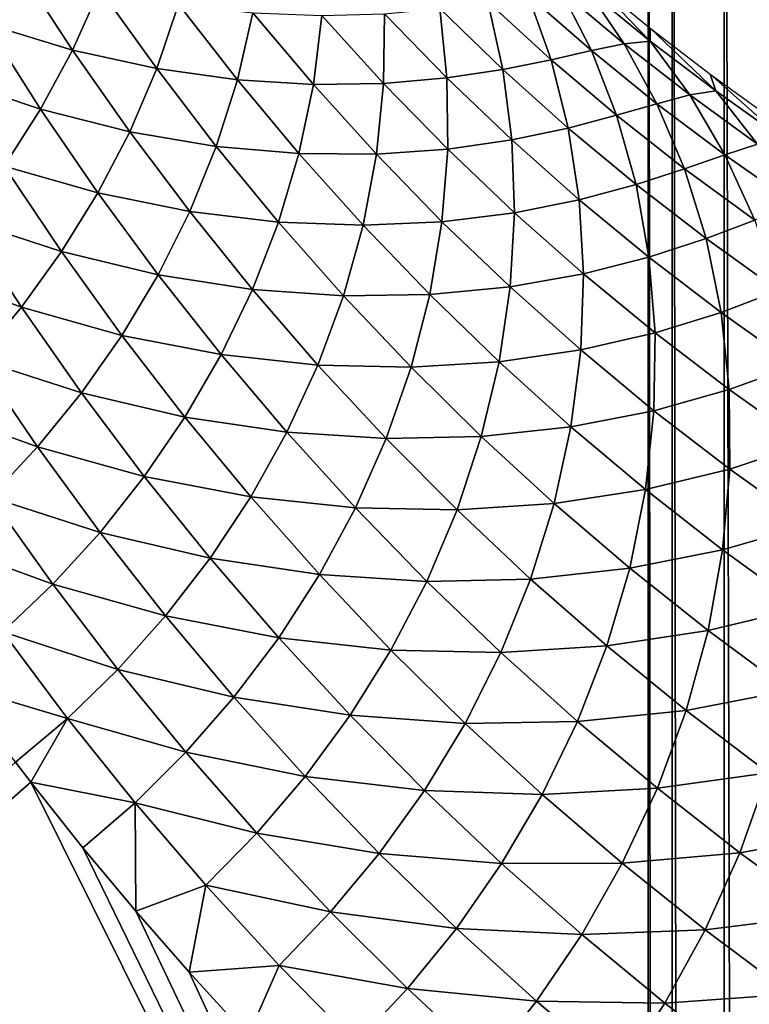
# Model space of a CAD drawing. Header units: millimetres. Extents: x -100 to 100, y -30 to 32.
# Tile 71 of 127: x -6.696 to -6.293, y 8.076 to 8.619. Entities that reach past the tile are written whole.
import ezdxf

# ---------------------------------------------------------------- set-up
doc = ezdxf.new("R2010")
doc.units = ezdxf.units.MM
doc.header["$LTSCALE"] = 81.481481
for name, color, linetype in [('3', 7, 'CONTINUOUS'), ('53', 7, 'CONTINUOUS'), ('6', 7, 'CONTINUOUS'), ('61', 7, 'CONTINUOUS'), ('62', 7, 'CONTINUOUS'), ('65', 7, 'CONTINUOUS'), ('67', 7, 'CONTINUOUS'), ('71', 7, 'CONTINUOUS'), ('75', 7, 'CONTINUOUS'), ('81', 7, 'CONTINUOUS'), ('83', 7, 'CONTINUOUS')]:
    doc.layers.add(name, color=color, linetype=linetype)

msp = doc.modelspace()

# ---------------------------------------------------------------- linework, layer by layer
at = {"layer": '3', "color": 7, "linetype": 'Continuous'}
for points in [[(-100, 30, -2), (100, 30, -2), (-100, -30, -2), (-100, 30, -2)], [(-100, -30, -2), (100, 30, -2), (100, -30, -2), (-100, -30, -2)]]:
    msp.add_3dface(points, dxfattribs=at)
at = {"layer": '53', "color": 7, "linetype": 'Continuous'}
for points in [[(79, 27.8, 669.2), (-79, 27.8, 669.2), (79, -27.8, 669.2), (79, 27.8, 669.2)], [(79, -27.8, 669.2), (-79, 27.8, 669.2), (-79, -27.8, 669.2), (79, -27.8, 669.2)]]:
    msp.add_3dface(points, dxfattribs=at)
at = {"layer": '6', "color": 7, "linetype": 'Continuous'}
for points in [[(-98, -28), (98, -28), (-98, 28), (-98, -28)], [(-98, 28), (98, -28), (98, 28), (-98, 28)]]:
    msp.add_3dface(points, dxfattribs=at)
at = {"layer": '61', "color": 7, "linetype": 'Continuous'}
for points in [[(51, 23, 14), (51, -23, 14), (-50, -23, 14), (51, 23, 14)], [(-50, 23, 14), (51, 23, 14), (-50, -23, 14), (-50, 23, 14)]]:
    msp.add_3dface(points, dxfattribs=at)
at = {"layer": '62', "color": 7, "linetype": 'Continuous'}
for points in [[(-50, -23, 18), (51, -23, 18), (-50, 23, 18), (-50, -23, 18)], [(-50, 23, 18), (51, -23, 18), (51, 23, 18), (-50, 23, 18)]]:
    msp.add_3dface(points, dxfattribs=at)
at = {"layer": '65', "linetype": 'Continuous'}
for points in [[(-38, 12, 3.1), (-38, -12, 3.1), (-6.02126, -10.19768, 3.1), (-38, 12, 3.1)], [(-6.34912, 9.4876, 3.1), (-38, 12, 3.1), (-6.34912, -9.4876, 3.1), (-6.34912, 9.4876, 3.1)], [(-6.34912, -9.4876, 3.1), (-38, 12, 3.1), (-6.34648, -9.60356, 3.1), (-6.34912, -9.4876, 3.1)], [(-6.34648, -9.60356, 3.1), (-38, 12, 3.1), (-6.32807, -9.71811, 3.1), (-6.34648, -9.60356, 3.1)], [(-6.32807, -9.71811, 3.1), (-38, 12, 3.1), (-6.29423, -9.8291, 3.1), (-6.32807, -9.71811, 3.1)], [(-6.29423, -9.8291, 3.1), (-38, 12, 3.1), (-6.2456, -9.93442, 3.1), (-6.29423, -9.8291, 3.1)], [(-6.2456, -9.93442, 3.1), (-38, 12, 3.1), (-6.1831, -10.03212, 3.1), (-6.2456, -9.93442, 3.1)], [(-6.1831, -10.03212, 3.1), (-38, 12, 3.1), (-6.10784, -10.12044, 3.1), (-6.1831, -10.03212, 3.1)], [(-6.10784, -10.12044, 3.1), (-38, 12, 3.1), (-6.02126, -10.19768, 3.1), (-6.10784, -10.12044, 3.1)], [(-6.33594, 9.37234, 3.1), (-6.34912, 9.4876, 3.1), (-6.33594, -9.37234, 3.1), (-6.33594, 9.37234, 3.1)], [(-6.33594, -9.37234, 3.1), (-6.34912, 9.4876, 3.1), (-6.34912, -9.4876, 3.1), (-6.33594, -9.37234, 3.1)], [(-6.30719, 9.25993, 3.1), (-6.33594, 9.37234, 3.1), (-6.30719, -9.25993, 3.1), (-6.30719, 9.25993, 3.1)], [(-6.30719, -9.25993, 3.1), (-6.33594, 9.37234, 3.1), (-6.33594, -9.37234, 3.1), (-6.30719, -9.25993, 3.1)], [(-6.2634, 9.15249, 3.1), (-6.30719, 9.25993, 3.1), (-6.2634, -9.15249, 3.1), (-6.2634, 9.15249, 3.1)], [(-6.2634, -9.15249, 3.1), (-6.30719, 9.25993, 3.1), (-6.30719, -9.25993, 3.1), (-6.2634, -9.15249, 3.1)]]:
    msp.add_3dface(points, dxfattribs=at)
at = {"layer": '67', "color": 253, "linetype": 'Continuous', "true_color": 0xaab4c3}
for points in [[(-6.68972, 8.19895, 8.84546), (-7.23274, 7.72474, 8.84618), (-6.69816, 8.20996, 8.86906), (-6.68972, 8.19895, 8.84546)], [(-6.14867, 7.11176, 6.9428), (-7.23274, 7.72474, 8.84618), (-6.68972, 8.19895, 8.84546), (-6.14867, 7.11176, 6.9428)], [(-6.14867, 7.11176, 6.9428), (-6.68972, 8.19895, 8.84546), (-6.66094, 8.16272, 8.76692), (-6.14867, 7.11176, 6.9428)], [(-6.14867, 7.11176, 6.9428), (-6.66094, 8.16272, 8.76692), (-6.6318, 8.12783, 8.6901), (-6.14867, 7.11176, 6.9428)], [(-6.60242, 8.09421, 8.61501), (-6.14867, 7.11176, 6.9428), (-6.6318, 8.12783, 8.6901), (-6.60242, 8.09421, 8.61501)], [(-6.56992, 8.05873, 8.53455), (-6.14867, 7.11176, 6.9428), (-6.60242, 8.09421, 8.61501), (-6.56992, 8.05873, 8.53455)]]:
    msp.add_3dface(points, dxfattribs=at)
at = {"layer": '71', "color": 253, "linetype": 'Continuous', "true_color": 0xaab4c3}
for points in [[(-6.66672, 8.60254, 9.22755), (-6.71444, 8.61702, 9.34023), (-6.6967, 8.64854, 9.32871), (-6.66672, 8.60254, 9.22755)], [(-6.66672, 8.60254, 9.22755), (-6.6967, 8.64854, 9.32871), (-6.65161, 8.63623, 9.21479), (-6.66672, 8.60254, 9.22755)], [(-6.34796, 8.60755, 8.04106), (-6.38284, 8.6361, 8.14193), (-6.38125, 8.64199, 8.05016), (-6.34796, 8.60755, 8.04106)], [(-6.34804, 8.61474, 7.95295), (-6.34796, 8.60755, 8.04106), (-6.38125, 8.64199, 8.05016), (-6.34804, 8.61474, 7.95295)], [(-6.62028, 8.59233, 9.1137), (-6.66672, 8.60254, 9.22755), (-6.65161, 8.63623, 9.21479), (-6.62028, 8.59233, 9.1137)], [(-6.62028, 8.59233, 9.1137), (-6.65161, 8.63623, 9.21479), (-6.60823, 8.62789, 9.09966), (-6.62028, 8.59233, 9.1137)], [(-6.4027, 8.59727, 8.40683), (-6.43761, 8.62911, 8.50733), (-6.41539, 8.63276, 8.38611), (-6.4027, 8.59727, 8.40683)], [(-6.38047, 8.60232, 8.28555), (-6.41539, 8.63276, 8.38611), (-6.39725, 8.63541, 8.26426), (-6.38047, 8.60232, 8.28555)], [(-6.38047, 8.60232, 8.28555), (-6.4027, 8.59727, 8.40683), (-6.41539, 8.63276, 8.38611), (-6.38047, 8.60232, 8.28555)], [(-6.36235, 8.60608, 8.16356), (-6.39725, 8.63541, 8.26426), (-6.38284, 8.6361, 8.14193), (-6.36235, 8.60608, 8.16356)], [(-6.36235, 8.60608, 8.16356), (-6.38047, 8.60232, 8.28555), (-6.39725, 8.63541, 8.26426), (-6.36235, 8.60608, 8.16356)], [(-6.34796, 8.60755, 8.04106), (-6.36235, 8.60608, 8.16356), (-6.38284, 8.6361, 8.14193), (-6.34796, 8.60755, 8.04106)], [(-6.57576, 8.58614, 8.99867), (-6.62028, 8.59233, 9.1137), (-6.60823, 8.62789, 9.09966), (-6.57576, 8.58614, 8.99867)], [(-6.57576, 8.58614, 8.99867), (-6.60823, 8.62789, 9.09966), (-6.56723, 8.62318, 8.98334), (-6.57576, 8.58614, 8.99867)], [(-6.42927, 8.59191, 8.52725), (-6.46406, 8.62541, 8.62775), (-6.43761, 8.62911, 8.50733), (-6.42927, 8.59191, 8.52725)], [(-6.4027, 8.59727, 8.40683), (-6.42927, 8.59191, 8.52725), (-6.43761, 8.62911, 8.50733), (-6.4027, 8.59727, 8.40683)], [(-6.53385, 8.5836, 8.88247), (-6.57576, 8.58614, 8.99867), (-6.56723, 8.62318, 8.98334), (-6.53385, 8.5836, 8.88247)], [(-6.53385, 8.5836, 8.88247), (-6.56723, 8.62318, 8.98334), (-6.52919, 8.62164, 8.86585), (-6.53385, 8.5836, 8.88247)], [(-6.49513, 8.58419, 8.76512), (-6.53385, 8.5836, 8.88247), (-6.52919, 8.62164, 8.86585), (-6.49513, 8.58419, 8.76512)], [(-6.49513, 8.58419, 8.76512), (-6.52919, 8.62164, 8.86585), (-6.49466, 8.62263, 8.74729), (-6.49513, 8.58419, 8.76512)], [(-6.46015, 8.58723, 8.6467), (-6.49513, 8.58419, 8.76512), (-6.49466, 8.62263, 8.74729), (-6.46015, 8.58723, 8.6467)], [(-6.46015, 8.58723, 8.6467), (-6.49466, 8.62263, 8.74729), (-6.46406, 8.62541, 8.62775), (-6.46015, 8.58723, 8.6467)], [(-6.42927, 8.59191, 8.52725), (-6.46015, 8.58723, 8.6467), (-6.46406, 8.62541, 8.62775), (-6.42927, 8.59191, 8.52725)], [(-6.68438, 8.56993, 9.23904), (-6.7344, 8.5868, 9.35048), (-6.71444, 8.61702, 9.34023), (-6.68438, 8.56993, 9.23904)], [(-6.68438, 8.56993, 9.23904), (-6.71444, 8.61702, 9.34023), (-6.66672, 8.60254, 9.22755), (-6.68438, 8.56993, 9.23904)], [(-6.31183, 8.58003, 7.94048), (-6.34796, 8.60755, 8.04106), (-6.34804, 8.61474, 7.95295), (-6.31183, 8.58003, 7.94048)], [(-6.31496, 8.58934, 7.8596), (-6.31183, 8.58003, 7.94048), (-6.34804, 8.61474, 7.95295), (-6.31496, 8.58934, 7.8596)], [(-6.3443, 8.57302, 8.18537), (-6.38047, 8.60232, 8.28555), (-6.36235, 8.60608, 8.16356), (-6.3443, 8.57302, 8.18537)], [(-6.32622, 8.57782, 8.06321), (-6.36235, 8.60608, 8.16356), (-6.34796, 8.60755, 8.04106), (-6.32622, 8.57782, 8.06321)], [(-6.32622, 8.57782, 8.06321), (-6.3443, 8.57302, 8.18537), (-6.36235, 8.60608, 8.16356), (-6.32622, 8.57782, 8.06321)], [(-6.31183, 8.58003, 7.94048), (-6.32622, 8.57782, 8.06321), (-6.34796, 8.60755, 8.04106), (-6.31183, 8.58003, 7.94048)], [(-6.63517, 8.55753, 9.1265), (-6.68438, 8.56993, 9.23904), (-6.66672, 8.60254, 9.22755), (-6.63517, 8.55753, 9.1265)], [(-6.63517, 8.55753, 9.1265), (-6.66672, 8.60254, 9.22755), (-6.62028, 8.59233, 9.1137), (-6.63517, 8.55753, 9.1265)], [(-6.36653, 8.5666, 8.30675), (-6.4027, 8.59727, 8.40683), (-6.38047, 8.60232, 8.28555), (-6.36653, 8.5666, 8.30675)], [(-6.3443, 8.57302, 8.18537), (-6.36653, 8.5666, 8.30675), (-6.38047, 8.60232, 8.28555), (-6.3443, 8.57302, 8.18537)], [(-6.39319, 8.5596, 8.4272), (-6.42927, 8.59191, 8.52725), (-6.4027, 8.59727, 8.40683), (-6.39319, 8.5596, 8.4272)], [(-6.36653, 8.5666, 8.30675), (-6.39319, 8.5596, 8.4272), (-6.4027, 8.59727, 8.40683), (-6.36653, 8.5666, 8.30675)], [(-6.58742, 8.54947, 9.01282), (-6.63517, 8.55753, 9.1265), (-6.62028, 8.59233, 9.1137), (-6.58742, 8.54947, 9.01282)], [(-6.58742, 8.54947, 9.01282), (-6.62028, 8.59233, 9.1137), (-6.57576, 8.58614, 8.99867), (-6.58742, 8.54947, 9.01282)], [(-6.42431, 8.55305, 8.5466), (-6.46015, 8.58723, 8.6467), (-6.42927, 8.59191, 8.52725), (-6.42431, 8.55305, 8.5466)], [(-6.39319, 8.5596, 8.4272), (-6.42431, 8.55305, 8.5466), (-6.42927, 8.59191, 8.52725), (-6.39319, 8.5596, 8.4272)], [(-6.27443, 8.55354, 7.84022), (-6.31183, 8.58003, 7.94048), (-6.31496, 8.58934, 7.8596), (-6.27443, 8.55354, 7.84022)], [(-6.28196, 8.56565, 7.76975), (-6.27443, 8.55354, 7.84022), (-6.31496, 8.58934, 7.8596), (-6.28196, 8.56565, 7.76975)], [(-6.70438, 8.53866, 9.24918), (-6.7344, 8.5868, 9.35048), (-6.68438, 8.56993, 9.23904), (-6.70438, 8.53866, 9.24918)], [(-6.54182, 8.54549, 8.89799), (-6.58742, 8.54947, 9.01282), (-6.57576, 8.58614, 8.99867), (-6.54182, 8.54549, 8.89799)], [(-6.54182, 8.54549, 8.89799), (-6.57576, 8.58614, 8.99867), (-6.53385, 8.5836, 8.88247), (-6.54182, 8.54549, 8.89799)], [(-6.49906, 8.54517, 8.782), (-6.54182, 8.54549, 8.89799), (-6.53385, 8.5836, 8.88247), (-6.49906, 8.54517, 8.782)], [(-6.49906, 8.54517, 8.782), (-6.53385, 8.5836, 8.88247), (-6.49513, 8.58419, 8.76512), (-6.49906, 8.54517, 8.782)], [(-6.45972, 8.54794, 8.66487), (-6.49906, 8.54517, 8.782), (-6.49513, 8.58419, 8.76512), (-6.45972, 8.54794, 8.66487)], [(-6.45972, 8.54794, 8.66487), (-6.49513, 8.58419, 8.76512), (-6.46015, 8.58723, 8.6467), (-6.45972, 8.54794, 8.66487)], [(-6.42431, 8.55305, 8.5466), (-6.45972, 8.54794, 8.66487), (-6.46015, 8.58723, 8.6467), (-6.42431, 8.55305, 8.5466)], [(-6.30687, 8.54485, 8.08556), (-6.3443, 8.57302, 8.18537), (-6.32622, 8.57782, 8.06321), (-6.30687, 8.54485, 8.08556)], [(-6.28884, 8.55065, 7.96319), (-6.32622, 8.57782, 8.06321), (-6.31183, 8.58003, 7.94048), (-6.28884, 8.55065, 7.96319)], [(-6.28884, 8.55065, 7.96319), (-6.30687, 8.54485, 8.08556), (-6.32622, 8.57782, 8.06321), (-6.28884, 8.55065, 7.96319)], [(-6.27443, 8.55354, 7.84022), (-6.28884, 8.55065, 7.96319), (-6.31183, 8.58003, 7.94048), (-6.27443, 8.55354, 7.84022)], [(-6.32909, 8.53711, 8.20709), (-6.36653, 8.5666, 8.30675), (-6.3443, 8.57302, 8.18537), (-6.32909, 8.53711, 8.20709)], [(-6.30687, 8.54485, 8.08556), (-6.32909, 8.53711, 8.20709), (-6.3443, 8.57302, 8.18537), (-6.30687, 8.54485, 8.08556)], [(-6.65274, 8.52381, 9.13795), (-6.70438, 8.53866, 9.24918), (-6.68438, 8.56993, 9.23904), (-6.65274, 8.52381, 9.13795)], [(-6.65274, 8.52381, 9.13795), (-6.68438, 8.56993, 9.23904), (-6.63517, 8.55753, 9.1265), (-6.65274, 8.52381, 9.13795)], [(-6.35583, 8.52849, 8.3276), (-6.39319, 8.5596, 8.4272), (-6.36653, 8.5666, 8.30675), (-6.35583, 8.52849, 8.3276)], [(-6.32909, 8.53711, 8.20709), (-6.35583, 8.52849, 8.3276), (-6.36653, 8.5666, 8.30675), (-6.32909, 8.53711, 8.20709)], [(-6.60207, 8.51355, 9.02566), (-6.65274, 8.52381, 9.13795), (-6.63517, 8.55753, 9.1265), (-6.60207, 8.51355, 9.02566)], [(-6.60207, 8.51355, 9.02566), (-6.63517, 8.55753, 9.1265), (-6.58742, 8.54947, 9.01282), (-6.60207, 8.51355, 9.02566)], [(-6.38716, 8.52008, 8.44696), (-6.42431, 8.55305, 8.5466), (-6.39319, 8.5596, 8.4272), (-6.38716, 8.52008, 8.44696)], [(-6.35583, 8.52849, 8.3276), (-6.38716, 8.52008, 8.44696), (-6.39319, 8.5596, 8.4272), (-6.35583, 8.52849, 8.3276)], [(-6.42295, 8.51292, 8.56511), (-6.45972, 8.54794, 8.66487), (-6.42431, 8.55305, 8.5466), (-6.42295, 8.51292, 8.56511)], [(-6.38716, 8.52008, 8.44696), (-6.42295, 8.51292, 8.56511), (-6.42431, 8.55305, 8.5466), (-6.38716, 8.52008, 8.44696)], [(-6.26818, 8.51783, 7.98612), (-6.30687, 8.54485, 8.08556), (-6.28884, 8.55065, 7.96319), (-6.26818, 8.51783, 7.98612)], [(-6.55307, 8.50771, 8.91225), (-6.60207, 8.51355, 9.02566), (-6.58742, 8.54947, 9.01282), (-6.55307, 8.50771, 8.91225)], [(-6.55307, 8.50771, 8.91225), (-6.58742, 8.54947, 9.01282), (-6.54182, 8.54549, 8.89799), (-6.55307, 8.50771, 8.91225)], [(-6.50644, 8.506, 8.79771), (-6.55307, 8.50771, 8.91225), (-6.54182, 8.54549, 8.89799), (-6.50644, 8.506, 8.79771)], [(-6.50644, 8.506, 8.79771), (-6.54182, 8.54549, 8.89799), (-6.49906, 8.54517, 8.782), (-6.50644, 8.506, 8.79771)], [(-6.46288, 8.50796, 8.68201), (-6.50644, 8.506, 8.79771), (-6.49906, 8.54517, 8.782), (-6.46288, 8.50796, 8.68201)], [(-6.46288, 8.50796, 8.68201), (-6.49906, 8.54517, 8.782), (-6.45972, 8.54794, 8.66487), (-6.46288, 8.50796, 8.68201)], [(-6.42295, 8.51292, 8.56511), (-6.46288, 8.50796, 8.68201), (-6.45972, 8.54794, 8.66487), (-6.42295, 8.51292, 8.56511)], [(-6.29037, 8.50881, 8.10783), (-6.32909, 8.53711, 8.20709), (-6.30687, 8.54485, 8.08556), (-6.29037, 8.50881, 8.10783)], [(-6.26818, 8.51783, 7.98612), (-6.29037, 8.50881, 8.10783), (-6.30687, 8.54485, 8.08556), (-6.26818, 8.51783, 7.98612)], [(-6.67275, 8.49147, 9.14797), (-6.72645, 8.50896, 9.25793), (-6.70438, 8.53866, 9.24918), (-6.67275, 8.49147, 9.14797)], [(-6.67275, 8.49147, 9.14797), (-6.70438, 8.53866, 9.24918), (-6.65274, 8.52381, 9.13795), (-6.67275, 8.49147, 9.14797)], [(-6.31716, 8.49861, 8.22843), (-6.35583, 8.52849, 8.3276), (-6.32909, 8.53711, 8.20709), (-6.31716, 8.49861, 8.22843)], [(-6.29037, 8.50881, 8.10783), (-6.31716, 8.49861, 8.22843), (-6.32909, 8.53711, 8.20709), (-6.29037, 8.50881, 8.10783)], [(-6.34868, 8.48835, 8.34779), (-6.38716, 8.52008, 8.44696), (-6.35583, 8.52849, 8.3276), (-6.34868, 8.48835, 8.34779)], [(-6.31716, 8.49861, 8.22843), (-6.34868, 8.48835, 8.34779), (-6.35583, 8.52849, 8.3276), (-6.31716, 8.49861, 8.22843)], [(-6.61952, 8.47872, 9.03706), (-6.67275, 8.49147, 9.14797), (-6.65274, 8.52381, 9.13795), (-6.61952, 8.47872, 9.03706)], [(-6.61952, 8.47872, 9.03706), (-6.65274, 8.52381, 9.13795), (-6.60207, 8.51355, 9.02566), (-6.61952, 8.47872, 9.03706)], [(-6.38482, 8.47914, 8.46583), (-6.42295, 8.51292, 8.56511), (-6.38716, 8.52008, 8.44696), (-6.38482, 8.47914, 8.46583)], [(-6.34868, 8.48835, 8.34779), (-6.38482, 8.47914, 8.46583), (-6.38716, 8.52008, 8.44696), (-6.34868, 8.48835, 8.34779)], [(-6.56744, 8.47066, 8.92512), (-6.61952, 8.47872, 9.03706), (-6.60207, 8.51355, 9.02566), (-6.56744, 8.47066, 8.92512)], [(-6.56744, 8.47066, 8.92512), (-6.60207, 8.51355, 9.02566), (-6.55307, 8.50771, 8.91225), (-6.56744, 8.47066, 8.92512)], [(-6.42531, 8.47197, 8.58253), (-6.46288, 8.50796, 8.68201), (-6.42295, 8.51292, 8.56511), (-6.42531, 8.47197, 8.58253)], [(-6.38482, 8.47914, 8.46583), (-6.42531, 8.47197, 8.58253), (-6.42295, 8.51292, 8.56511), (-6.38482, 8.47914, 8.46583)], [(-6.69494, 8.46076, 9.15653), (-6.75034, 8.48105, 9.26526), (-6.72645, 8.50896, 9.25793), (-6.69494, 8.46076, 9.15653)], [(-6.69494, 8.46076, 9.15653), (-6.72645, 8.50896, 9.25793), (-6.67275, 8.49147, 9.14797), (-6.69494, 8.46076, 9.15653)], [(-6.51725, 8.46711, 8.81209), (-6.56744, 8.47066, 8.92512), (-6.55307, 8.50771, 8.91225), (-6.51725, 8.46711, 8.81209)], [(-6.51725, 8.46711, 8.81209), (-6.55307, 8.50771, 8.91225), (-6.50644, 8.506, 8.79771), (-6.51725, 8.46711, 8.81209)], [(-6.46964, 8.46773, 8.69793), (-6.50644, 8.506, 8.79771), (-6.46288, 8.50796, 8.68201), (-6.46964, 8.46773, 8.69793)], [(-6.42531, 8.47197, 8.58253), (-6.46964, 8.46773, 8.69793), (-6.46288, 8.50796, 8.68201), (-6.42531, 8.47197, 8.58253)], [(-6.27718, 8.46996, 8.12969), (-6.31716, 8.49861, 8.22843), (-6.29037, 8.50881, 8.10783), (-6.27718, 8.46996, 8.12969)], [(-6.46964, 8.46773, 8.69793), (-6.51725, 8.46711, 8.81209), (-6.50644, 8.506, 8.79771), (-6.46964, 8.46773, 8.69793)], [(-6.30885, 8.45788, 8.24909), (-6.34868, 8.48835, 8.34779), (-6.31716, 8.49861, 8.22843), (-6.30885, 8.45788, 8.24909)], [(-6.27718, 8.46996, 8.12969), (-6.30885, 8.45788, 8.24909), (-6.31716, 8.49861, 8.22843), (-6.27718, 8.46996, 8.12969)], [(-6.63953, 8.4453, 9.04695), (-6.69494, 8.46076, 9.15653), (-6.67275, 8.49147, 9.14797), (-6.63953, 8.4453, 9.04695)], [(-6.63953, 8.4453, 9.04695), (-6.67275, 8.49147, 9.14797), (-6.61952, 8.47872, 9.03706), (-6.63953, 8.4453, 9.04695)], [(-6.34533, 8.44662, 8.36705), (-6.38482, 8.47914, 8.46583), (-6.34868, 8.48835, 8.34779), (-6.34533, 8.44662, 8.36705)], [(-6.30885, 8.45788, 8.24909), (-6.34533, 8.44662, 8.36705), (-6.34868, 8.48835, 8.34779), (-6.30885, 8.45788, 8.24909)], [(-6.71902, 8.4319, 9.16359), (-6.75034, 8.48105, 9.26526), (-6.69494, 8.46076, 9.15653), (-6.71902, 8.4319, 9.16359)], [(-6.58475, 8.43471, 8.93646), (-6.63953, 8.4453, 9.04695), (-6.61952, 8.47872, 9.03706), (-6.58475, 8.43471, 8.93646)], [(-6.58475, 8.43471, 8.93646), (-6.61952, 8.47872, 9.03706), (-6.56744, 8.47066, 8.92512), (-6.58475, 8.43471, 8.93646)], [(-6.38634, 8.43724, 8.48356), (-6.42531, 8.47197, 8.58253), (-6.38482, 8.47914, 8.46583), (-6.38634, 8.43724, 8.48356)], [(-6.34533, 8.44662, 8.36705), (-6.38634, 8.43724, 8.48356), (-6.38482, 8.47914, 8.46583), (-6.34533, 8.44662, 8.36705)], [(-6.53132, 8.42892, 8.82498), (-6.58475, 8.43471, 8.93646), (-6.56744, 8.47066, 8.92512), (-6.53132, 8.42892, 8.82498)], [(-6.53132, 8.42892, 8.82498), (-6.56744, 8.47066, 8.92512), (-6.51725, 8.46711, 8.81209), (-6.53132, 8.42892, 8.82498)], [(-6.43141, 8.43068, 8.59865), (-6.46964, 8.46773, 8.69793), (-6.42531, 8.47197, 8.58253), (-6.43141, 8.43068, 8.59865)], [(-6.38634, 8.43724, 8.48356), (-6.43141, 8.43068, 8.59865), (-6.42531, 8.47197, 8.58253), (-6.38634, 8.43724, 8.48356)], [(-6.26768, 8.42867, 8.15084), (-6.30885, 8.45788, 8.24909), (-6.27718, 8.46996, 8.12969), (-6.26768, 8.42867, 8.15084)], [(-6.47997, 8.42771, 8.71241), (-6.53132, 8.42892, 8.82498), (-6.51725, 8.46711, 8.81209), (-6.47997, 8.42771, 8.71241)], [(-6.47997, 8.42771, 8.71241), (-6.51725, 8.46711, 8.81209), (-6.46964, 8.46773, 8.69793), (-6.47997, 8.42771, 8.71241)], [(-6.43141, 8.43068, 8.59865), (-6.47997, 8.42771, 8.71241), (-6.46964, 8.46773, 8.69793), (-6.43141, 8.43068, 8.59865)], [(-6.66181, 8.41357, 9.0553), (-6.71902, 8.4319, 9.16359), (-6.69494, 8.46076, 9.15653), (-6.66181, 8.41357, 9.0553)], [(-6.66181, 8.41357, 9.0553), (-6.69494, 8.46076, 9.15653), (-6.63953, 8.4453, 9.04695), (-6.66181, 8.41357, 9.0553)], [(-6.30445, 8.41537, 8.26874), (-6.34533, 8.44662, 8.36705), (-6.30885, 8.45788, 8.24909), (-6.30445, 8.41537, 8.26874)], [(-6.26768, 8.42867, 8.15084), (-6.30445, 8.41537, 8.26874), (-6.30885, 8.45788, 8.24909), (-6.26768, 8.42867, 8.15084)], [(-6.60473, 8.4002, 8.94622), (-6.66181, 8.41357, 9.0553), (-6.63953, 8.4453, 9.04695), (-6.60473, 8.4002, 8.94622)], [(-6.60473, 8.4002, 8.94622), (-6.63953, 8.4453, 9.04695), (-6.58475, 8.43471, 8.93646), (-6.60473, 8.4002, 8.94622)], [(-6.34596, 8.40377, 8.38508), (-6.38634, 8.43724, 8.48356), (-6.34533, 8.44662, 8.36705), (-6.34596, 8.40377, 8.38508)], [(-6.30445, 8.41537, 8.26874), (-6.34596, 8.40377, 8.38508), (-6.34533, 8.44662, 8.36705), (-6.30445, 8.41537, 8.26874)], [(-6.39174, 8.39489, 8.49989), (-6.43141, 8.43068, 8.59865), (-6.38634, 8.43724, 8.48356), (-6.39174, 8.39489, 8.49989)], [(-6.34596, 8.40377, 8.38508), (-6.39174, 8.39489, 8.49989), (-6.38634, 8.43724, 8.48356), (-6.34596, 8.40377, 8.38508)], [(-6.68607, 8.38375, 9.06208), (-6.74467, 8.40505, 9.16918), (-6.71902, 8.4319, 9.16359), (-6.68607, 8.38375, 9.06208)], [(-6.68607, 8.38375, 9.06208), (-6.71902, 8.4319, 9.16359), (-6.66181, 8.41357, 9.0553), (-6.68607, 8.38375, 9.06208)], [(-6.54845, 8.39183, 8.83626), (-6.60473, 8.4002, 8.94622), (-6.58475, 8.43471, 8.93646), (-6.54845, 8.39183, 8.83626)], [(-6.54845, 8.39183, 8.83626), (-6.58475, 8.43471, 8.93646), (-6.53132, 8.42892, 8.82498), (-6.54845, 8.39183, 8.83626)], [(-6.44123, 8.38955, 8.61325), (-6.47997, 8.42771, 8.71241), (-6.43141, 8.43068, 8.59865), (-6.44123, 8.38955, 8.61325)], [(-6.39174, 8.39489, 8.49989), (-6.44123, 8.38955, 8.61325), (-6.43141, 8.43068, 8.59865), (-6.39174, 8.39489, 8.49989)], [(-6.4937, 8.38837, 8.72533), (-6.54845, 8.39183, 8.83626), (-6.53132, 8.42892, 8.82498), (-6.4937, 8.38837, 8.72533)], [(-6.4937, 8.38837, 8.72533), (-6.53132, 8.42892, 8.82498), (-6.47997, 8.42771, 8.71241), (-6.4937, 8.38837, 8.72533)], [(-6.44123, 8.38955, 8.61325), (-6.4937, 8.38837, 8.72533), (-6.47997, 8.42771, 8.71241), (-6.44123, 8.38955, 8.61325)], [(-6.26218, 8.3854, 8.17091), (-6.30445, 8.41537, 8.26874), (-6.26768, 8.42867, 8.15084), (-6.26218, 8.3854, 8.17091)], [(-6.30416, 8.37159, 8.28709), (-6.34596, 8.40377, 8.38508), (-6.30445, 8.41537, 8.26874), (-6.30416, 8.37159, 8.28709)], [(-6.26218, 8.3854, 8.17091), (-6.30416, 8.37159, 8.28709), (-6.30445, 8.41537, 8.26874), (-6.26218, 8.3854, 8.17091)], [(-6.6271, 8.36743, 8.95434), (-6.68607, 8.38375, 9.06208), (-6.66181, 8.41357, 9.0553), (-6.6271, 8.36743, 8.95434)], [(-6.6271, 8.36743, 8.95434), (-6.66181, 8.41357, 9.0553), (-6.60473, 8.4002, 8.94622), (-6.6271, 8.36743, 8.95434)], [(-6.71197, 8.35602, 9.06731), (-6.74467, 8.40505, 9.16918), (-6.68607, 8.38375, 9.06208), (-6.71197, 8.35602, 9.06731)], [(-6.35062, 8.36036, 8.40163), (-6.39174, 8.39489, 8.49989), (-6.34596, 8.40377, 8.38508), (-6.35062, 8.36036, 8.40163)], [(-6.30416, 8.37159, 8.28709), (-6.35062, 8.36036, 8.40163), (-6.34596, 8.40377, 8.38508), (-6.30416, 8.37159, 8.28709)], [(-6.56839, 8.35622, 8.84586), (-6.6271, 8.36743, 8.95434), (-6.60473, 8.4002, 8.94622), (-6.56839, 8.35622, 8.84586)], [(-6.56839, 8.35622, 8.84586), (-6.60473, 8.4002, 8.94622), (-6.54845, 8.39183, 8.83626), (-6.56839, 8.35622, 8.84586)], [(-6.40101, 8.35262, 8.5146), (-6.44123, 8.38955, 8.61325), (-6.39174, 8.39489, 8.49989), (-6.40101, 8.35262, 8.5146)], [(-6.35062, 8.36036, 8.40163), (-6.40101, 8.35262, 8.5146), (-6.39174, 8.39489, 8.49989), (-6.35062, 8.36036, 8.40163)], [(-6.51065, 8.35014, 8.73653), (-6.56839, 8.35622, 8.84586), (-6.54845, 8.39183, 8.83626), (-6.51065, 8.35014, 8.73653)], [(-6.51065, 8.35014, 8.73653), (-6.54845, 8.39183, 8.83626), (-6.4937, 8.38837, 8.72533), (-6.51065, 8.35014, 8.73653)], [(-6.4546, 8.34904, 8.62618), (-6.51065, 8.35014, 8.73653), (-6.4937, 8.38837, 8.72533), (-6.4546, 8.34904, 8.62618)], [(-6.4546, 8.34904, 8.62618), (-6.4937, 8.38837, 8.72533), (-6.44123, 8.38955, 8.61325), (-6.4546, 8.34904, 8.62618)], [(-6.40101, 8.35262, 8.5146), (-6.4546, 8.34904, 8.62618), (-6.44123, 8.38955, 8.61325), (-6.40101, 8.35262, 8.5146)], [(-6.65152, 8.33664, 8.96081), (-6.71197, 8.35602, 9.06731), (-6.68607, 8.38375, 9.06208), (-6.65152, 8.33664, 8.96081)], [(-6.65152, 8.33664, 8.96081), (-6.68607, 8.38375, 9.06208), (-6.6271, 8.36743, 8.95434), (-6.65152, 8.33664, 8.96081)], [(-6.26092, 8.3407, 8.1896), (-6.30416, 8.37159, 8.28709), (-6.26218, 8.3854, 8.17091), (-6.26092, 8.3407, 8.1896)], [(-6.30804, 8.32712, 8.30387), (-6.35062, 8.36036, 8.40163), (-6.30416, 8.37159, 8.28709), (-6.30804, 8.32712, 8.30387)], [(-6.26092, 8.3407, 8.1896), (-6.30804, 8.32712, 8.30387), (-6.30416, 8.37159, 8.28709), (-6.26092, 8.3407, 8.1896)], [(-6.59081, 8.3224, 8.85374), (-6.65152, 8.33664, 8.96081), (-6.6271, 8.36743, 8.95434), (-6.59081, 8.3224, 8.85374)], [(-6.59081, 8.3224, 8.85374), (-6.6271, 8.36743, 8.95434), (-6.56839, 8.35622, 8.84586), (-6.59081, 8.3224, 8.85374)], [(-6.35931, 8.31695, 8.41646), (-6.40101, 8.35262, 8.5146), (-6.35062, 8.36036, 8.40163), (-6.35931, 8.31695, 8.41646)], [(-6.30804, 8.32712, 8.30387), (-6.35931, 8.31695, 8.41646), (-6.35062, 8.36036, 8.40163), (-6.30804, 8.32712, 8.30387)], [(-6.67764, 8.30804, 8.96567), (-6.73917, 8.33053, 9.07104), (-6.71197, 8.35602, 9.06731), (-6.67764, 8.30804, 8.96567)], [(-6.67764, 8.30804, 8.96567), (-6.71197, 8.35602, 9.06731), (-6.65152, 8.33664, 8.96081), (-6.67764, 8.30804, 8.96567)], [(-6.53052, 8.31341, 8.74597), (-6.59081, 8.3224, 8.85374), (-6.56839, 8.35622, 8.84586), (-6.53052, 8.31341, 8.74597)], [(-6.53052, 8.31341, 8.74597), (-6.56839, 8.35622, 8.84586), (-6.51065, 8.35014, 8.73653), (-6.53052, 8.31341, 8.74597)], [(-6.47132, 8.30966, 8.63731), (-6.53052, 8.31341, 8.74597), (-6.51065, 8.35014, 8.73653), (-6.47132, 8.30966, 8.63731)], [(-6.47132, 8.30966, 8.63731), (-6.51065, 8.35014, 8.73653), (-6.4546, 8.34904, 8.62618), (-6.47132, 8.30966, 8.63731)], [(-6.41399, 8.31095, 8.52754), (-6.47132, 8.30966, 8.63731), (-6.4546, 8.34904, 8.62618), (-6.41399, 8.31095, 8.52754)], [(-6.41399, 8.31095, 8.52754), (-6.4546, 8.34904, 8.62618), (-6.40101, 8.35262, 8.5146), (-6.41399, 8.31095, 8.52754)], [(-6.35931, 8.31695, 8.41646), (-6.41399, 8.31095, 8.52754), (-6.40101, 8.35262, 8.5146), (-6.35931, 8.31695, 8.41646)], [(-6.26399, 8.29516, 8.20661), (-6.30804, 8.32712, 8.30387), (-6.26092, 8.3407, 8.1896), (-6.26399, 8.29516, 8.20661)], [(-6.61537, 8.29064, 8.85989), (-6.67764, 8.30804, 8.96567), (-6.65152, 8.33664, 8.96081), (-6.61537, 8.29064, 8.85989)], [(-6.61537, 8.29064, 8.85989), (-6.65152, 8.33664, 8.96081), (-6.59081, 8.3224, 8.85374), (-6.61537, 8.29064, 8.85989)], [(-6.70511, 8.28175, 8.96897), (-6.73917, 8.33053, 9.07104), (-6.67764, 8.30804, 8.96567), (-6.70511, 8.28175, 8.96897)], [(-6.55297, 8.27853, 8.75358), (-6.61537, 8.29064, 8.85989), (-6.59081, 8.3224, 8.85374), (-6.55297, 8.27853, 8.75358)], [(-6.55297, 8.27853, 8.75358), (-6.59081, 8.3224, 8.85374), (-6.53052, 8.31341, 8.74597), (-6.55297, 8.27853, 8.75358)], [(-6.31611, 8.28256, 8.31882), (-6.35931, 8.31695, 8.41646), (-6.30804, 8.32712, 8.30387), (-6.31611, 8.28256, 8.31882)], [(-6.26399, 8.29516, 8.20661), (-6.31611, 8.28256, 8.31882), (-6.30804, 8.32712, 8.30387), (-6.26399, 8.29516, 8.20661)], [(-6.37186, 8.2741, 8.42941), (-6.41399, 8.31095, 8.52754), (-6.35931, 8.31695, 8.41646), (-6.37186, 8.2741, 8.42941)], [(-6.31611, 8.28256, 8.31882), (-6.37186, 8.2741, 8.42941), (-6.35931, 8.31695, 8.41646), (-6.31611, 8.28256, 8.31882)], [(-6.4911, 8.2718, 8.64655), (-6.55297, 8.27853, 8.75358), (-6.53052, 8.31341, 8.74597), (-6.4911, 8.2718, 8.64655)], [(-6.4911, 8.2718, 8.64655), (-6.53052, 8.31341, 8.74597), (-6.47132, 8.30966, 8.63731), (-6.4911, 8.2718, 8.64655)], [(-6.43047, 8.27039, 8.53857), (-6.47132, 8.30966, 8.63731), (-6.41399, 8.31095, 8.52754), (-6.43047, 8.27039, 8.53857)], [(-6.37186, 8.2741, 8.42941), (-6.43047, 8.27039, 8.53857), (-6.41399, 8.31095, 8.52754), (-6.37186, 8.2741, 8.42941)], [(-6.64171, 8.26115, 8.86436), (-6.70511, 8.28175, 8.96897), (-6.67764, 8.30804, 8.96567), (-6.64171, 8.26115, 8.86436)], [(-6.64171, 8.26115, 8.86436), (-6.67764, 8.30804, 8.96567), (-6.61537, 8.29064, 8.85989), (-6.64171, 8.26115, 8.86436)], [(-6.43047, 8.27039, 8.53857), (-6.4911, 8.2718, 8.64655), (-6.47132, 8.30966, 8.63731), (-6.43047, 8.27039, 8.53857)], [(-6.2714, 8.24945, 8.22168), (-6.31611, 8.28256, 8.31882), (-6.26399, 8.29516, 8.20661), (-6.2714, 8.24945, 8.22168)], [(-6.57766, 8.24579, 8.75939), (-6.64171, 8.26115, 8.86436), (-6.61537, 8.29064, 8.85989), (-6.57766, 8.24579, 8.75939)], [(-6.57766, 8.24579, 8.75939), (-6.61537, 8.29064, 8.85989), (-6.55297, 8.27853, 8.75358), (-6.57766, 8.24579, 8.75939)], [(-6.66943, 8.23408, 8.86719), (-6.72901, 8.25189, 8.95786), (-6.70511, 8.28175, 8.96897), (-6.66943, 8.23408, 8.86719)], [(-6.66943, 8.23408, 8.86719), (-6.70511, 8.28175, 8.96897), (-6.64171, 8.26115, 8.86436), (-6.66943, 8.23408, 8.86719)], [(-6.51357, 8.23585, 8.65389), (-6.57766, 8.24579, 8.75939), (-6.55297, 8.27853, 8.75358), (-6.51357, 8.23585, 8.65389)], [(-6.51357, 8.23585, 8.65389), (-6.55297, 8.27853, 8.75358), (-6.4911, 8.2718, 8.64655), (-6.51357, 8.23585, 8.65389)], [(-6.3282, 8.23851, 8.33177), (-6.37186, 8.2741, 8.42941), (-6.31611, 8.28256, 8.31882), (-6.3282, 8.23851, 8.33177)], [(-6.2714, 8.24945, 8.22168), (-6.3282, 8.23851, 8.33177), (-6.31611, 8.28256, 8.31882), (-6.2714, 8.24945, 8.22168)], [(-6.38806, 8.23235, 8.44033), (-6.43047, 8.27039, 8.53857), (-6.37186, 8.2741, 8.42941), (-6.38806, 8.23235, 8.44033)], [(-6.3282, 8.23851, 8.33177), (-6.38806, 8.23235, 8.44033), (-6.37186, 8.2741, 8.42941), (-6.3282, 8.23851, 8.33177)], [(-6.45012, 8.23139, 8.54762), (-6.51357, 8.23585, 8.65389), (-6.4911, 8.2718, 8.64655), (-6.45012, 8.23139, 8.54762)], [(-6.45012, 8.23139, 8.54762), (-6.4911, 8.2718, 8.64655), (-6.43047, 8.27039, 8.53857), (-6.45012, 8.23139, 8.54762)], [(-6.38806, 8.23235, 8.44033), (-6.45012, 8.23139, 8.54762), (-6.43047, 8.27039, 8.53857), (-6.38806, 8.23235, 8.44033)], [(-6.60418, 8.21541, 8.76344), (-6.66943, 8.23408, 8.86719), (-6.64171, 8.26115, 8.86436), (-6.60418, 8.21541, 8.76344)], [(-6.60418, 8.21541, 8.76344), (-6.64171, 8.26115, 8.86436), (-6.57766, 8.24579, 8.75939), (-6.60418, 8.21541, 8.76344)], [(-6.69816, 8.20996, 8.86906), (-6.72901, 8.25189, 8.95786), (-6.66943, 8.23408, 8.86719), (-6.69816, 8.20996, 8.86906)], [(-6.53837, 8.20212, 8.65933), (-6.60418, 8.21541, 8.76344), (-6.57766, 8.24579, 8.75939), (-6.53837, 8.20212, 8.65933)], [(-6.53837, 8.20212, 8.65933), (-6.57766, 8.24579, 8.75939), (-6.51357, 8.23585, 8.65389), (-6.53837, 8.20212, 8.65933)], [(-6.28299, 8.20419, 8.23462), (-6.3282, 8.23851, 8.33177), (-6.2714, 8.24945, 8.22168), (-6.28299, 8.20419, 8.23462)], [(-6.47259, 8.19436, 8.55465), (-6.53837, 8.20212, 8.65933), (-6.51357, 8.23585, 8.65389), (-6.47259, 8.19436, 8.55465)], [(-6.47259, 8.19436, 8.55465), (-6.51357, 8.23585, 8.65389), (-6.45012, 8.23139, 8.54762), (-6.47259, 8.19436, 8.55465)], [(-6.34408, 8.19556, 8.34256), (-6.38806, 8.23235, 8.44033), (-6.3282, 8.23851, 8.33177), (-6.34408, 8.19556, 8.34256)], [(-6.28299, 8.20419, 8.23462), (-6.34408, 8.19556, 8.34256), (-6.3282, 8.23851, 8.33177), (-6.28299, 8.20419, 8.23462)], [(-6.68972, 8.19895, 8.84546), (-6.69816, 8.20996, 8.86906), (-6.66943, 8.23408, 8.86719), (-6.68972, 8.19895, 8.84546)], [(-6.63215, 8.18754, 8.76579), (-6.68972, 8.19895, 8.84546), (-6.66943, 8.23408, 8.86719), (-6.63215, 8.18754, 8.76579)], [(-6.63215, 8.18754, 8.76579), (-6.66943, 8.23408, 8.86719), (-6.60418, 8.21541, 8.76344), (-6.63215, 8.18754, 8.76579)], [(-6.40757, 8.19219, 8.44915), (-6.47259, 8.19436, 8.55465), (-6.45012, 8.23139, 8.54762), (-6.40757, 8.19219, 8.44915)], [(-6.40757, 8.19219, 8.44915), (-6.45012, 8.23139, 8.54762), (-6.38806, 8.23235, 8.44033), (-6.40757, 8.19219, 8.44915)], [(-6.34408, 8.19556, 8.34256), (-6.40757, 8.19219, 8.44915), (-6.38806, 8.23235, 8.44033), (-6.34408, 8.19556, 8.34256)], [(-6.56506, 8.17083, 8.66294), (-6.63215, 8.18754, 8.76579), (-6.60418, 8.21541, 8.76344), (-6.56506, 8.17083, 8.66294)], [(-6.56506, 8.17083, 8.66294), (-6.60418, 8.21541, 8.76344), (-6.53837, 8.20212, 8.65933), (-6.56506, 8.17083, 8.66294)], [(-6.29852, 8.16002, 8.24528), (-6.34408, 8.19556, 8.34256), (-6.28299, 8.20419, 8.23462), (-6.29852, 8.16002, 8.24528)], [(-6.23621, 8.17115, 8.13796), (-6.29852, 8.16002, 8.24528), (-6.28299, 8.20419, 8.23462), (-6.23621, 8.17115, 8.13796)], [(-6.66094, 8.16272, 8.76692), (-6.68972, 8.19895, 8.84546), (-6.63215, 8.18754, 8.76579), (-6.66094, 8.16272, 8.76692)], [(-6.49746, 8.15962, 8.5597), (-6.56506, 8.17083, 8.66294), (-6.53837, 8.20212, 8.65933), (-6.49746, 8.15962, 8.5597)], [(-6.49746, 8.15962, 8.5597), (-6.53837, 8.20212, 8.65933), (-6.47259, 8.19436, 8.55465), (-6.49746, 8.15962, 8.5597)], [(-6.43, 8.15407, 8.45586), (-6.49746, 8.15962, 8.5597), (-6.47259, 8.19436, 8.55465), (-6.43, 8.15407, 8.45586)], [(-6.43, 8.15407, 8.45586), (-6.47259, 8.19436, 8.55465), (-6.40757, 8.19219, 8.44915), (-6.43, 8.15407, 8.45586)], [(-6.36342, 8.15423, 8.35115), (-6.43, 8.15407, 8.45586), (-6.40757, 8.19219, 8.44915), (-6.36342, 8.15423, 8.35115)], [(-6.36342, 8.15423, 8.35115), (-6.40757, 8.19219, 8.44915), (-6.34408, 8.19556, 8.34256), (-6.36342, 8.15423, 8.35115)], [(-6.29852, 8.16002, 8.24528), (-6.36342, 8.15423, 8.35115), (-6.34408, 8.19556, 8.34256), (-6.29852, 8.16002, 8.24528)], [(-6.6318, 8.12783, 8.6901), (-6.66094, 8.16272, 8.76692), (-6.63215, 8.18754, 8.76579), (-6.6318, 8.12783, 8.6901)], [(-6.59324, 8.14217, 8.66478), (-6.6318, 8.12783, 8.6901), (-6.63215, 8.18754, 8.76579), (-6.59324, 8.14217, 8.66478)], [(-6.59324, 8.14217, 8.66478), (-6.63215, 8.18754, 8.76579), (-6.56506, 8.17083, 8.66294), (-6.59324, 8.14217, 8.66478)], [(-6.52431, 8.12743, 8.56283), (-6.59324, 8.14217, 8.66478), (-6.56506, 8.17083, 8.66294), (-6.52431, 8.12743, 8.56283)], [(-6.52431, 8.12743, 8.56283), (-6.56506, 8.17083, 8.66294), (-6.49746, 8.15962, 8.5597), (-6.52431, 8.12743, 8.56283)], [(-6.25137, 8.12574, 8.14847), (-6.29852, 8.16002, 8.24528), (-6.23621, 8.17115, 8.13796), (-6.25137, 8.12574, 8.14847)], [(-6.45494, 8.11832, 8.46049), (-6.52431, 8.12743, 8.56283), (-6.49746, 8.15962, 8.5597), (-6.45494, 8.11832, 8.46049)], [(-6.45494, 8.11832, 8.46049), (-6.49746, 8.15962, 8.5597), (-6.43, 8.15407, 8.45586), (-6.45494, 8.11832, 8.46049)], [(-6.31765, 8.11749, 8.2536), (-6.36342, 8.15423, 8.35115), (-6.29852, 8.16002, 8.24528), (-6.31765, 8.11749, 8.2536)], [(-6.25137, 8.12574, 8.14847), (-6.31765, 8.11749, 8.2536), (-6.29852, 8.16002, 8.24528), (-6.25137, 8.12574, 8.14847)], [(-6.3858, 8.11498, 8.3575), (-6.45494, 8.11832, 8.46049), (-6.43, 8.15407, 8.45586), (-6.3858, 8.11498, 8.3575)], [(-6.3858, 8.11498, 8.3575), (-6.43, 8.15407, 8.45586), (-6.36342, 8.15423, 8.35115), (-6.3858, 8.11498, 8.3575)], [(-6.31765, 8.11749, 8.2536), (-6.3858, 8.11498, 8.3575), (-6.36342, 8.15423, 8.35115), (-6.31765, 8.11749, 8.2536)], [(-6.60242, 8.09421, 8.61501), (-6.6318, 8.12783, 8.6901), (-6.59324, 8.14217, 8.66478), (-6.60242, 8.09421, 8.61501)], [(-6.55269, 8.09796, 8.56414), (-6.60242, 8.09421, 8.61501), (-6.59324, 8.14217, 8.66478), (-6.55269, 8.09796, 8.56414)], [(-6.55269, 8.09796, 8.56414), (-6.59324, 8.14217, 8.66478), (-6.52431, 8.12743, 8.56283), (-6.55269, 8.09796, 8.56414)], [(-6.48191, 8.08521, 8.46312), (-6.55269, 8.09796, 8.56414), (-6.52431, 8.12743, 8.56283), (-6.48191, 8.08521, 8.46312)], [(-6.48191, 8.08521, 8.46312), (-6.52431, 8.12743, 8.56283), (-6.45494, 8.11832, 8.46049), (-6.48191, 8.08521, 8.46312)], [(-6.27026, 8.08201, 8.1565), (-6.31765, 8.11749, 8.2536), (-6.25137, 8.12574, 8.14847), (-6.27026, 8.08201, 8.1565)], [(-6.41077, 8.07821, 8.36168), (-6.48191, 8.08521, 8.46312), (-6.45494, 8.11832, 8.46049), (-6.41077, 8.07821, 8.36168)], [(-6.41077, 8.07821, 8.36168), (-6.45494, 8.11832, 8.46049), (-6.3858, 8.11498, 8.3575), (-6.41077, 8.07821, 8.36168)], [(-6.33995, 8.07712, 8.25958), (-6.3858, 8.11498, 8.3575), (-6.31765, 8.11749, 8.2536), (-6.33995, 8.07712, 8.25958)], [(-6.27026, 8.08201, 8.1565), (-6.33995, 8.07712, 8.25958), (-6.31765, 8.11749, 8.2536), (-6.27026, 8.08201, 8.1565)], [(-6.33995, 8.07712, 8.25958), (-6.41077, 8.07821, 8.36168), (-6.3858, 8.11498, 8.3575), (-6.33995, 8.07712, 8.25958)], [(-6.56992, 8.05873, 8.53455), (-6.60242, 8.09421, 8.61501), (-6.55269, 8.09796, 8.56414), (-6.56992, 8.05873, 8.53455)], [(-6.51046, 8.05494, 8.46386), (-6.56992, 8.05873, 8.53455), (-6.55269, 8.09796, 8.56414), (-6.51046, 8.05494, 8.46386)], [(-6.51046, 8.05494, 8.46386), (-6.55269, 8.09796, 8.56414), (-6.48191, 8.08521, 8.46312), (-6.51046, 8.05494, 8.46386)], [(-6.43785, 8.04418, 8.36377), (-6.51046, 8.05494, 8.46386), (-6.48191, 8.08521, 8.46312), (-6.43785, 8.04418, 8.36377)], [(-6.43785, 8.04418, 8.36377), (-6.48191, 8.08521, 8.46312), (-6.41077, 8.07821, 8.36168), (-6.43785, 8.04418, 8.36377)], [(-6.36493, 8.03931, 8.26327), (-6.43785, 8.04418, 8.36377), (-6.41077, 8.07821, 8.36168), (-6.36493, 8.03931, 8.26327)], [(-6.36493, 8.03931, 8.26327), (-6.41077, 8.07821, 8.36168), (-6.33995, 8.07712, 8.25958), (-6.36493, 8.03931, 8.26327)], [(-6.29244, 8.04049, 8.16207), (-6.33995, 8.07712, 8.25958), (-6.27026, 8.08201, 8.1565), (-6.29244, 8.04049, 8.16207)], [(-6.29244, 8.04049, 8.16207), (-6.36493, 8.03931, 8.26327), (-6.33995, 8.07712, 8.25958), (-6.29244, 8.04049, 8.16207)]]:
    msp.add_3dface(points, dxfattribs=at)
at = {"layer": '75', "linetype": 'Continuous'}
for points in [[(-79.5, -27.2149, 665.5), (-79.5, 29, 665.5), (79.5, 29, 665.5), (-79.5, -27.2149, 665.5)], [(79.5, -27.2149, 665.5), (-79.5, -27.2149, 665.5), (79.5, 29, 665.5), (79.5, -27.2149, 665.5)]]:
    msp.add_3dface(points, dxfattribs=at)
at = {"layer": '81', "linetype": 'Continuous'}
for points in [[(-79.5, 28.21493, 21.1358), (-60.32829, 28.10151, 22.38335), (79.5, -30.20258, 663.72839), (-79.5, 28.21493, 21.1358)], [(-79.5, -30.20258, 663.72839), (-79.5, 28.21493, 21.1358), (79.5, -30.20258, 663.72839), (-79.5, -30.20258, 663.72839)], [(-60.32829, 28.10151, 22.38335), (-60.17171, 28.10151, 22.38335), (79.5, -30.20258, 663.72839), (-60.32829, 28.10151, 22.38335)], [(-60.17171, 28.10151, 22.38335), (60.17171, 28.10151, 22.38335), (79.5, -30.20258, 663.72839), (-60.17171, 28.10151, 22.38335)]]:
    msp.add_3dface(points, dxfattribs=at)
at = {"layer": '83', "linetype": 'Continuous'}
for points in [[(79.5, 29.70877, 21.27161), (60.3398, 29.60777, 22.38257), (-79.5, -28.70874, 663.8642), (79.5, 29.70877, 21.27161)], [(79.5, -28.70874, 663.8642), (79.5, 29.70877, 21.27161), (-79.5, -28.70874, 663.8642), (79.5, -28.70874, 663.8642)], [(60.3398, 29.60777, 22.38257), (60.18235, 29.60764, 22.38397), (-79.5, -28.70874, 663.8642), (60.3398, 29.60777, 22.38257)], [(60.18235, 29.60764, 22.38397), (-60.18235, 29.60764, 22.38397), (-79.5, -28.70874, 663.8642), (60.18235, 29.60764, 22.38397)]]:
    msp.add_3dface(points, dxfattribs=at)

doc.saveas('drawing.dxf')
